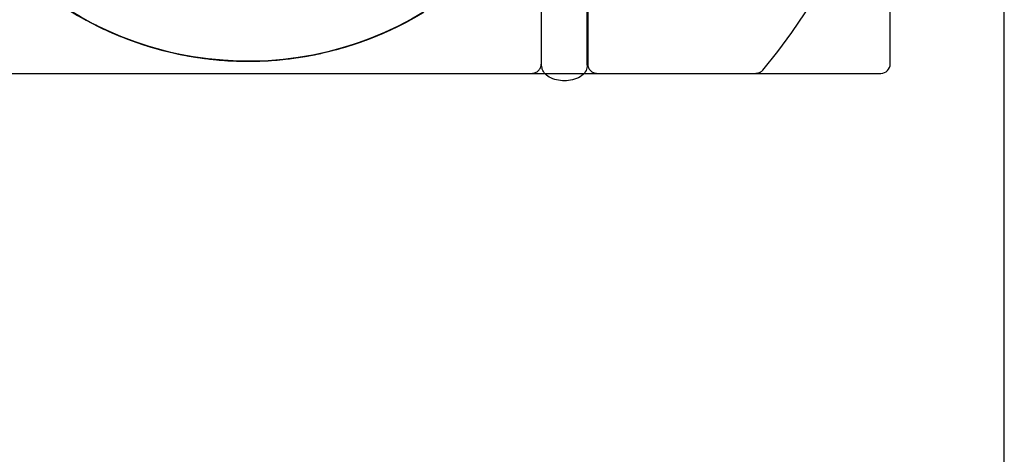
# Model space of a CAD drawing. Header units: inches. Extents: x 0 to 162, y 0 to 105.
# Tile 13 of 80: x 61.998 to 63.055, y 4.273 to 4.74. Entities that reach past the tile are written whole.
import ezdxf

# ---------------------------------------------------------------- set-up
doc = ezdxf.new("R2010")
doc.units = ezdxf.units.IN
doc.header["$LTSCALE"] = 8.904762
doc.header["$MEASUREMENT"] = 0
doc.linetypes.add('HIDDEN', pattern=[0.2, 0.1, -0.1])
doc.layers.get('0').update_dxf_attribs({"linetype": 'CONTINUOUS'})
doc.layers.add('DEFAULT_2', color=8, linetype='HIDDEN')

msp = doc.modelspace()

# ---------------------------------------------------------------- linework, layer by layer
at = {"color": 7, "linetype": 'Continuous'}
for p, q in [((63.0554, 3.185), (63.0554, 6.185)), ((62.9329, 4.6925), (62.9329, 5.06)), ((62.0573, 4.7463), (62.0726, 4.7378)), ((62.4009, 4.7315), (62.4166, 4.7395)), ((62.4161, 4.7393), (62.4314, 4.748)), ((62.0722, 4.738), (62.0878, 4.7301)), ((62.0874, 4.7303), (62.1034, 4.7232)), ((62.3854, 4.7245), (62.4014, 4.7317)), ((62.1064, 4.722), (62.0916, 4.7284)), ((62.103, 4.7234), (62.1194, 4.7171)), ((62.1216, 4.7163), (62.1064, 4.722)), ((62.3534, 4.7126), (62.37, 4.7184)), ((62.3696, 4.7182), (62.3859, 4.7247)), ((62.1189, 4.7173), (62.1355, 4.7117)), ((62.1369, 4.7113), (62.1216, 4.7163)), ((62.1351, 4.7118), (62.1515, 4.7072)), ((62.1522, 4.707), (62.1369, 4.7113)), ((62.3205, 4.7038), (62.3375, 4.708)), ((62.3371, 4.7079), (62.3539, 4.7128)), ((62.1515, 4.7072), (62.1662, 4.7037)), ((62.1522, 4.707), (62.1684, 4.7032)), ((62.1681, 4.7033), (62.1853, 4.7001)), ((62.1684, 4.7032), (62.1681, 4.7033)), ((62.1841, 4.7003), (62.1719, 4.7025)), ((62.2001, 4.698), (62.1841, 4.7003)), ((62.1849, 4.7002), (62.2022, 4.6978)), ((62.2017, 4.6978), (62.2192, 4.6963)), ((62.2699, 4.6965), (62.2873, 4.6982)), ((62.2868, 4.6981), (62.3042, 4.7007)), ((62.3037, 4.7006), (62.321, 4.7039)), ((62.2187, 4.6963), (62.2363, 4.6956)), ((62.2358, 4.6956), (62.2533, 4.6956)), ((62.2528, 4.6956), (62.2704, 4.6965)), ((61.9241, 4.6825), (62.9229, 4.6825))]:
    msp.add_line(p, q, dxfattribs=at)
for points in [[(62.0916, 4.7284), (62.077, 4.7354), (62.0628, 4.7431), (62.0489, 4.7514), (62.0355, 4.7603), (62.0224, 4.7698), (62.0097, 4.7799), (61.9975, 4.7905), (61.9858, 4.8016), (61.9746, 4.8133), (61.964, 4.8254), (61.9538, 4.838), (61.9443, 4.8511), (61.9353, 4.8645), (61.9269, 4.8783)], [(62.4463, 4.7575), (62.4327, 4.7488), (62.4187, 4.7407), (62.4044, 4.7332), (62.3897, 4.7263), (62.3748, 4.7202), (62.3596, 4.7147), (62.3442, 4.7098), (62.3285, 4.7057), (62.3127, 4.7022), (62.2968, 4.6995), (62.2808, 4.6975), (62.2647, 4.6961), (62.2485, 4.6955), (62.2323, 4.6956), (62.2162, 4.6965), (62.2001, 4.698)]]:
    msp.add_lwpolyline(points, dxfattribs=at)
msp.add_arc((62.9229, 4.6925), 0.01, 270, 360, dxfattribs=at)
at = {"layer": 'DEFAULT_2', "color": 8, "linetype": 'HIDDEN'}
for p, q in [((62.5584, 4.6913), (62.5584, 5.06)), ((62.6074, 4.6913), (62.6074, 5.06)), ((62.5579, 4.8336), (62.5579, 4.6925)), ((62.6079, 4.8336), (62.6079, 4.6925)), ((62.4166, 4.7395), (62.4168, 4.7397)), ((62.0726, 4.7378), (62.0729, 4.7376)), ((62.0769, 4.7355), (62.077, 4.7354)), ((62.0805, 4.7337), (62.0874, 4.7304)), ((62.0878, 4.7301), (62.0881, 4.73)), ((62.4014, 4.7317), (62.4017, 4.7319)), ((62.0915, 4.7285), (62.0916, 4.7284)), ((62.1034, 4.7232), (62.1037, 4.7231)), ((62.1061, 4.7222), (62.1064, 4.722)), ((62.37, 4.7184), (62.3703, 4.7185)), ((62.3859, 4.7247), (62.3861, 4.7248)), ((62.1194, 4.7171), (62.1197, 4.717)), ((62.1214, 4.7163), (62.1216, 4.7163)), ((62.1216, 4.7163), (62.1222, 4.7161)), ((62.1355, 4.7117), (62.1358, 4.7116)), ((62.1368, 4.7113), (62.1369, 4.7113)), ((62.3375, 4.708), (62.3378, 4.7081)), ((62.3539, 4.7128), (62.3542, 4.7129)), ((62.1515, 4.7072), (62.1523, 4.707)), ((62.1681, 4.7033), (62.1689, 4.7031)), ((62.1778, 4.7014), (62.1841, 4.7004)), ((62.1841, 4.7003), (62.1856, 4.7)), ((62.2022, 4.6978), (62.2026, 4.6977)), ((62.2873, 4.6982), (62.2876, 4.6982)), ((62.3042, 4.7007), (62.3045, 4.7007)), ((62.321, 4.7039), (62.3213, 4.704)), ((62.2192, 4.6963), (62.2195, 4.6962)), ((62.2363, 4.6956), (62.2366, 4.6956)), ((62.2533, 4.6956), (62.2536, 4.6957)), ((62.2704, 4.6965), (62.2707, 4.6966))]:
    msp.add_line(p, q, dxfattribs=at)
for points in [[(61.8835, 4.9994), (61.8836, 4.9991), (61.8868, 4.9823), (61.8909, 4.9656), (61.8957, 4.9492), (61.9013, 4.9329), (61.9077, 4.917), (61.9148, 4.9014), (61.9226, 4.8862), (61.9311, 4.8713), (61.9403, 4.8568), (61.9502, 4.8428), (61.9608, 4.8293), (61.9719, 4.8163), (61.9837, 4.8038), (61.996, 4.7919), (62.0089, 4.7806), (62.0223, 4.7699), (62.0362, 4.7598), (62.0505, 4.7504), (62.0653, 4.7417), (62.0805, 4.7337)], [(61.9871, 4.8004), (61.9995, 4.7887), (62.0125, 4.7776), (62.0259, 4.7672), (62.0399, 4.7573), (62.0542, 4.7481), (62.069, 4.7397), (62.0842, 4.7319)], [(61.9915, 4.7961), (62.0042, 4.7846), (62.0174, 4.7736), (62.0311, 4.7634), (62.0453, 4.7537), (62.0599, 4.7448), (62.075, 4.7365), (62.0904, 4.729), (62.1061, 4.7222)], [(62.0586, 4.7455), (62.0736, 4.7372), (62.08, 4.7341)], [(62.0667, 4.741), (62.0819, 4.733), (62.0974, 4.7258), (62.1133, 4.7193), (62.1294, 4.7136), (62.1459, 4.7087), (62.1625, 4.7045), (62.1793, 4.7011), (62.1963, 4.6985), (62.2133, 4.6967), (62.2304, 4.6957), (62.2476, 4.6955), (62.2647, 4.6961), (62.2818, 4.6976), (62.2988, 4.6998), (62.3157, 4.7028), (62.3324, 4.7066), (62.3489, 4.7112), (62.3652, 4.7166), (62.3812, 4.7227), (62.3969, 4.7296), (62.4123, 4.7372), (62.4273, 4.7455)], [(62.1302, 4.7135), (62.1385, 4.7108), (62.155, 4.7063), (62.1717, 4.7025), (62.1886, 4.6996), (62.2056, 4.6974), (62.2227, 4.6961), (62.2399, 4.6955), (62.257, 4.6958), (62.2741, 4.6968), (62.2912, 4.6987), (62.3081, 4.7014), (62.3249, 4.7048), (62.3415, 4.7091), (62.3579, 4.7141), (62.374, 4.7199), (62.3899, 4.7264), (62.4054, 4.7337), (62.4206, 4.7417)], [(62.1947, 4.6987), (62.2118, 4.6968), (62.2289, 4.6958), (62.246, 4.6955), (62.2632, 4.6961), (62.2803, 4.6974), (62.2973, 4.6996), (62.3142, 4.7025), (62.3309, 4.7063), (62.3474, 4.7108), (62.3637, 4.7161), (62.3798, 4.7222), (62.3955, 4.729), (62.4109, 4.7365), (62.4259, 4.7448)], [(62.3698, 4.7183), (62.3848, 4.7242), (62.3996, 4.7309), (62.414, 4.7381), (62.4281, 4.746)], [(62.0723, 4.7379), (62.0868, 4.7306), (62.1015, 4.724), (62.1166, 4.7181), (62.1318, 4.7128), (62.1473, 4.7083), (62.163, 4.7044)], [(62.083, 4.7326), (62.089, 4.7296), (62.0954, 4.7268)], [(62.0842, 4.7319), (62.0997, 4.7248), (62.1156, 4.7185), (62.1317, 4.7129), (62.1481, 4.7081), (62.1646, 4.704)], [(62.1702, 4.7028), (62.1871, 4.6998), (62.2041, 4.6976), (62.2212, 4.6961), (62.2383, 4.6955), (62.2555, 4.6957), (62.2726, 4.6967), (62.2896, 4.6985), (62.3066, 4.7011), (62.3234, 4.7045), (62.34, 4.7087), (62.3564, 4.7136), (62.3726, 4.7193), (62.3885, 4.7258), (62.404, 4.733), (62.4044, 4.7332)], [(62.092, 4.7283), (62.096, 4.7264), (62.1118, 4.7199), (62.128, 4.7141), (62.1444, 4.7091), (62.161, 4.7048), (62.1778, 4.7014)], [(62.0983, 4.7255), (62.1047, 4.7227), (62.1207, 4.7166), (62.137, 4.7112)], [(62.1478, 4.7082), (62.1535, 4.7066), (62.1702, 4.7028)], [(62.3075, 4.7013), (62.3234, 4.7045), (62.339, 4.7084), (62.3545, 4.713)], [(62.1522, 4.707), (62.1523, 4.7069), (62.1681, 4.7033)], [(62.1789, 4.7012), (62.1949, 4.6987), (62.2109, 4.6969), (62.227, 4.6958), (62.2432, 4.6955), (62.2594, 4.6959), (62.2755, 4.697), (62.2916, 4.6988)], [(62.5829, 4.6745), (62.5808, 4.6746), (62.5787, 4.6748), (62.5766, 4.6751), (62.5745, 4.6755), (62.5724, 4.676), (62.5703, 4.6767), (62.5684, 4.6775), (62.5665, 4.6785), (62.5649, 4.6796), (62.5635, 4.6807), (62.5622, 4.6819), (62.5612, 4.6831), (62.5604, 4.6844), (62.5597, 4.6857), (62.5591, 4.6871), (62.5588, 4.6885), (62.5585, 4.6899), (62.5584, 4.6913)], [(62.6074, 4.6913), (62.6074, 4.6898), (62.6071, 4.6884), (62.6067, 4.6869), (62.6061, 4.6854), (62.6053, 4.684), (62.6043, 4.6826), (62.603, 4.6813), (62.6016, 4.68), (62.5999, 4.6788), (62.598, 4.6778), (62.596, 4.6768), (62.5938, 4.6761), (62.5917, 4.6755), (62.5895, 4.6751), (62.5873, 4.6748), (62.5851, 4.6746), (62.5829, 4.6745)]]:
    msp.add_lwpolyline(points, dxfattribs=at)
for centre, radius, start, end in [((62.354, 5.06), 0.579, 319.7649, 360), ((62.5479, 4.6925), 0.01, 270, 360), ((62.6179, 4.6925), 0.01, 180, 270), ((62.7883, 4.6925), 0.01, 270, 319.7649)]:
    msp.add_arc(centre, radius, start, end, dxfattribs=at)

doc.saveas('drawing.dxf')
